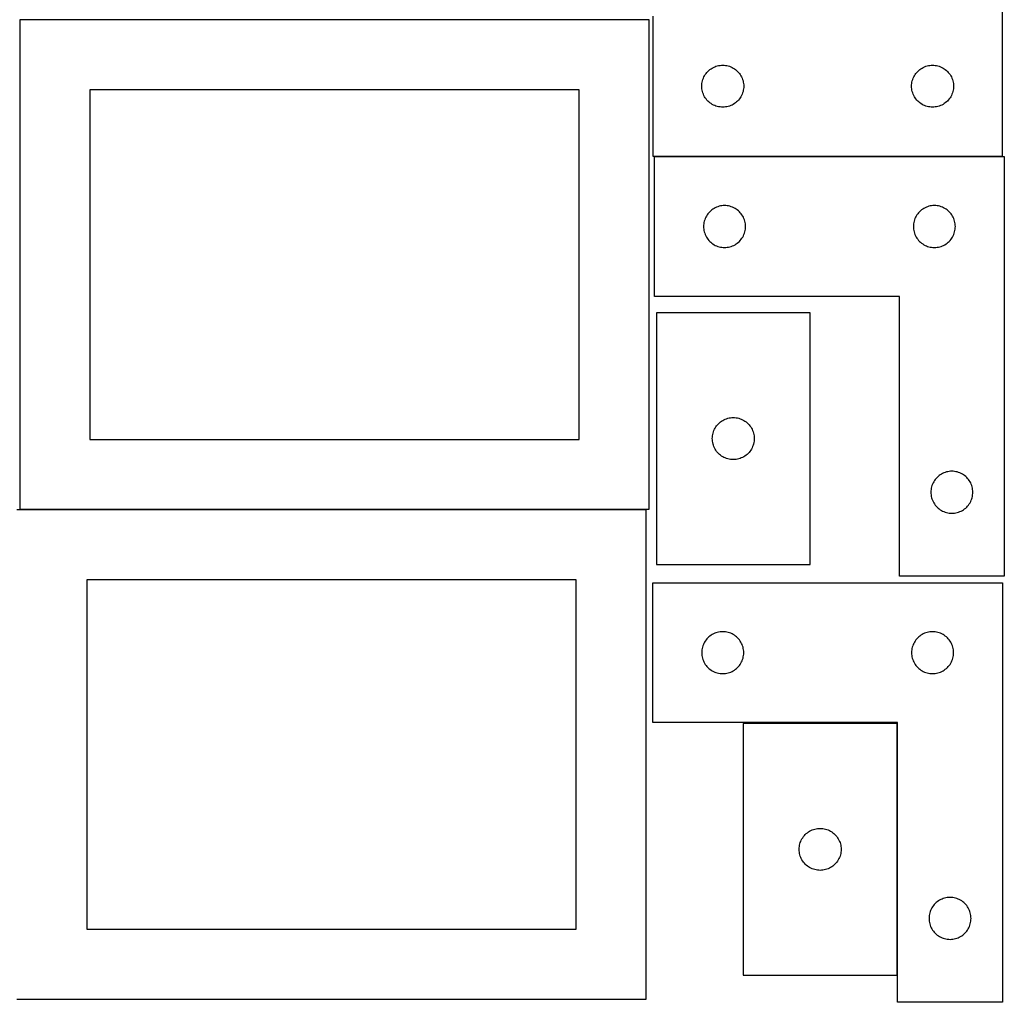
# Model space of a CAD drawing. Header units: millimetres. Extents: x 7 to 1243, y 7 to 2493.
# Tile 3 of 21: x 821 to 1243, y 7 to 428. Entities that reach past the tile are written whole.
import ezdxf

# ---------------------------------------------------------------- set-up
doc = ezdxf.new("R2010")
doc.units = ezdxf.units.MM
doc.layers.add('COMMON', color=5, linetype='CONTINUOUS', true_color=0x0000ff)
doc.layers.add('CUT', color=7, linetype='CONTINUOUS', true_color=0x000000)

msp = doc.modelspace()

# ---------------------------------------------------------------- linework, layer by layer
at = {"layer": 'COMMON'}
msp.add_line((821.083738, 217.941932), (1089.762865, 217.941932), dxfattribs=at)
at = {"layer": 'CUT'}
for p, q in [((1242.604737, 369.56293), (1242.604737, 549.56293)), ((1091.083738, 428.041933), (821.083738, 428.041933)), ((821.083738, 428.041933), (821.083738, 218.041933)), ((1091.083738, 218.041933), (1091.083738, 428.041933)), ((1092.604737, 429.56293), (1092.604737, 369.56293)), ((1115.464557, 405.041783), (1115.838179, 405.497043)), ((1115.838179, 405.497043), (1116.240776, 405.926891)), ((1116.240776, 405.926891), (1116.670625, 406.329489)), ((1116.670625, 406.329489), (1117.125884, 406.70311)), ((1117.125884, 406.70311), (1117.604605, 407.046157)), ((1117.604605, 407.046157), (1118.104737, 407.357159)), ((1118.104737, 407.357159), (1118.624139, 407.634785)), ((1118.624139, 407.634785), (1119.160586, 407.877846)), ((1119.160586, 407.877846), (1119.711782, 408.085302)), ((1119.711782, 408.085302), (1120.275366, 408.256263)), ((1120.275366, 408.256263), (1120.848924, 408.389998)), ((1120.848924, 408.389998), (1121.430001, 408.485934)), ((1121.430001, 408.485934), (1122.016109, 408.543661)), ((1122.016109, 408.543661), (1122.604737, 408.56293)), ((1122.604737, 408.56293), (1123.193365, 408.543661)), ((1123.193365, 408.543661), (1123.779473, 408.485934)), ((1123.779473, 408.485934), (1124.36055, 408.389998)), ((1124.36055, 408.389998), (1124.934108, 408.256263)), ((1124.934108, 408.256263), (1125.497692, 408.085302)), ((1125.497692, 408.085302), (1126.048888, 407.877846)), ((1126.048888, 407.877846), (1126.585335, 407.634785)), ((1126.585335, 407.634785), (1127.104737, 407.357159)), ((1127.104737, 407.357159), (1127.604869, 407.046157)), ((1127.604869, 407.046157), (1128.08359, 406.70311)), ((1128.08359, 406.70311), (1128.538849, 406.329489)), ((1128.538849, 406.329489), (1128.968698, 405.926891)), ((1128.968698, 405.926891), (1129.371295, 405.497043)), ((1129.371295, 405.497043), (1129.744917, 405.041783)), ((1205.464557, 405.041783), (1205.838179, 405.497043)), ((1205.838179, 405.497043), (1206.240776, 405.926891)), ((1206.240776, 405.926891), (1206.670625, 406.329489)), ((1206.670625, 406.329489), (1207.125884, 406.70311)), ((1207.125884, 406.70311), (1207.604605, 407.046157)), ((1207.604605, 407.046157), (1208.104737, 407.357159)), ((1208.104737, 407.357159), (1208.624139, 407.634785)), ((1208.624139, 407.634785), (1209.160586, 407.877846)), ((1209.160586, 407.877846), (1209.711782, 408.085302)), ((1209.711782, 408.085302), (1210.275366, 408.256263)), ((1210.275366, 408.256263), (1210.848924, 408.389998)), ((1210.848924, 408.389998), (1211.430001, 408.485934)), ((1211.430001, 408.485934), (1212.016109, 408.543661)), ((1212.016109, 408.543661), (1212.604737, 408.56293)), ((1212.604737, 408.56293), (1213.193365, 408.543661)), ((1213.193365, 408.543661), (1213.779473, 408.485934)), ((1213.779473, 408.485934), (1214.36055, 408.389998)), ((1214.36055, 408.389998), (1214.934108, 408.256263)), ((1214.934108, 408.256263), (1215.497692, 408.085302)), ((1215.497692, 408.085302), (1216.048888, 407.877846)), ((1216.048888, 407.877846), (1216.585335, 407.634785)), ((1216.585335, 407.634785), (1217.104737, 407.357159)), ((1217.104737, 407.357159), (1217.604869, 407.046157)), ((1217.604869, 407.046157), (1218.08359, 406.70311)), ((1218.08359, 406.70311), (1218.538849, 406.329489)), ((1218.538849, 406.329489), (1218.968698, 405.926891)), ((1218.968698, 405.926891), (1219.371295, 405.497043)), ((1219.371295, 405.497043), (1219.744917, 405.041783)), ((1113.681733, 400.737666), (1113.777669, 401.318743)), ((1113.777669, 401.318743), (1113.911405, 401.892302)), ((1113.911405, 401.892302), (1114.082366, 402.455886)), ((1114.082366, 402.455886), (1114.289821, 403.007081)), ((1114.289821, 403.007081), (1114.532882, 403.543529)), ((1114.532882, 403.543529), (1114.810508, 404.06293)), ((1114.810508, 404.06293), (1115.12151, 404.563063)), ((1115.12151, 404.563063), (1115.464557, 405.041783)), ((1129.744917, 405.041783), (1130.087963, 404.563063)), ((1130.087963, 404.563063), (1130.398966, 404.06293)), ((1130.398966, 404.06293), (1130.676592, 403.543529)), ((1130.676592, 403.543529), (1130.919653, 403.007081)), ((1130.919653, 403.007081), (1131.127108, 402.455886)), ((1131.127108, 402.455886), (1131.298069, 401.892302)), ((1131.298069, 401.892302), (1131.431804, 401.318743)), ((1131.431804, 401.318743), (1131.527741, 400.737666)), ((1203.681733, 400.737666), (1203.777669, 401.318743)), ((1203.777669, 401.318743), (1203.911405, 401.892302)), ((1203.911405, 401.892302), (1204.082366, 402.455886)), ((1204.082366, 402.455886), (1204.289821, 403.007081)), ((1204.289821, 403.007081), (1204.532882, 403.543529)), ((1204.532882, 403.543529), (1204.810508, 404.06293)), ((1204.810508, 404.06293), (1205.12151, 404.563063)), ((1205.12151, 404.563063), (1205.464557, 405.041783)), ((1219.744917, 405.041783), (1220.087963, 404.563063)), ((1220.087963, 404.563063), (1220.398966, 404.06293)), ((1220.398966, 404.06293), (1220.676592, 403.543529)), ((1220.676592, 403.543529), (1220.919653, 403.007081)), ((1220.919653, 403.007081), (1221.127108, 402.455886)), ((1221.127108, 402.455886), (1221.298069, 401.892302)), ((1221.298069, 401.892302), (1221.431804, 401.318743)), ((1221.431804, 401.318743), (1221.527741, 400.737666)), ((1061.083738, 398.041933), (851.083738, 398.041933)), ((851.083738, 398.041933), (851.083738, 248.041933)), ((1061.083738, 248.041933), (1061.083738, 398.041933)), ((1113.604737, 399.56293), (1113.624007, 400.151559)), ((1113.624007, 398.974302), (1113.604737, 399.56293)), ((1113.624007, 400.151559), (1113.681733, 400.737666)), ((1113.681733, 398.388195), (1113.624007, 398.974302)), ((1113.777669, 397.807118), (1113.681733, 398.388195)), ((1113.911405, 397.233559), (1113.777669, 397.807118)), ((1114.082366, 396.669975), (1113.911405, 397.233559)), ((1131.298069, 397.233559), (1131.127108, 396.669975)), ((1131.431804, 397.807118), (1131.298069, 397.233559)), ((1131.527741, 398.388195), (1131.431804, 397.807118)), ((1131.527741, 400.737666), (1131.585467, 400.151559)), ((1131.585467, 398.974302), (1131.527741, 398.388195)), ((1131.585467, 400.151559), (1131.604737, 399.56293)), ((1131.604737, 399.56293), (1131.585467, 398.974302)), ((1203.604737, 399.56293), (1203.624007, 400.151559)), ((1203.624007, 398.974302), (1203.604737, 399.56293)), ((1203.624007, 400.151559), (1203.681733, 400.737666)), ((1203.681733, 398.388195), (1203.624007, 398.974302)), ((1203.777669, 397.807118), (1203.681733, 398.388195)), ((1203.911405, 397.233559), (1203.777669, 397.807118)), ((1204.082366, 396.669975), (1203.911405, 397.233559)), ((1221.298069, 397.233559), (1221.127108, 396.669975)), ((1221.431804, 397.807118), (1221.298069, 397.233559)), ((1221.527741, 398.388195), (1221.431804, 397.807118)), ((1221.527741, 400.737666), (1221.585467, 400.151559)), ((1221.585467, 398.974302), (1221.527741, 398.388195)), ((1221.585467, 400.151559), (1221.604737, 399.56293)), ((1221.604737, 399.56293), (1221.585467, 398.974302)), ((1114.289821, 396.11878), (1114.082366, 396.669975)), ((1114.532882, 395.582332), (1114.289821, 396.11878)), ((1114.810508, 395.06293), (1114.532882, 395.582332)), ((1115.12151, 394.562798), (1114.810508, 395.06293)), ((1115.464557, 394.084078), (1115.12151, 394.562798)), ((1115.838179, 393.628818), (1115.464557, 394.084078)), ((1116.240776, 393.198969), (1115.838179, 393.628818)), ((1116.670625, 392.796372), (1116.240776, 393.198969)), ((1117.125884, 392.42275), (1116.670625, 392.796372)), ((1128.538849, 392.796372), (1128.08359, 392.42275)), ((1128.968698, 393.198969), (1128.538849, 392.796372)), ((1129.371295, 393.628818), (1128.968698, 393.198969)), ((1129.744917, 394.084078), (1129.371295, 393.628818)), ((1130.087963, 394.562798), (1129.744917, 394.084078)), ((1130.398966, 395.06293), (1130.087963, 394.562798)), ((1130.676592, 395.582332), (1130.398966, 395.06293)), ((1130.919653, 396.11878), (1130.676592, 395.582332)), ((1131.127108, 396.669975), (1130.919653, 396.11878)), ((1204.289821, 396.11878), (1204.082366, 396.669975)), ((1204.532882, 395.582332), (1204.289821, 396.11878)), ((1204.810508, 395.06293), (1204.532882, 395.582332)), ((1205.12151, 394.562798), (1204.810508, 395.06293)), ((1205.464557, 394.084078), (1205.12151, 394.562798)), ((1205.838179, 393.628818), (1205.464557, 394.084078)), ((1206.240776, 393.198969), (1205.838179, 393.628818)), ((1206.670625, 392.796372), (1206.240776, 393.198969)), ((1207.125884, 392.42275), (1206.670625, 392.796372)), ((1218.538849, 392.796372), (1218.08359, 392.42275)), ((1218.968698, 393.198969), (1218.538849, 392.796372)), ((1219.371295, 393.628818), (1218.968698, 393.198969)), ((1219.744917, 394.084078), (1219.371295, 393.628818)), ((1220.087963, 394.562798), (1219.744917, 394.084078)), ((1220.398966, 395.06293), (1220.087963, 394.562798)), ((1220.676592, 395.582332), (1220.398966, 395.06293)), ((1220.919653, 396.11878), (1220.676592, 395.582332)), ((1221.127108, 396.669975), (1220.919653, 396.11878)), ((1117.604605, 392.079704), (1117.125884, 392.42275)), ((1118.104737, 391.768702), (1117.604605, 392.079704)), ((1118.624139, 391.491076), (1118.104737, 391.768702)), ((1119.160586, 391.248015), (1118.624139, 391.491076)), ((1119.711782, 391.040559), (1119.160586, 391.248015)), ((1120.275366, 390.869598), (1119.711782, 391.040559)), ((1120.848924, 390.735863), (1120.275366, 390.869598)), ((1121.430001, 390.639927), (1120.848924, 390.735863)), ((1122.016109, 390.5822), (1121.430001, 390.639927)), ((1122.604737, 390.56293), (1122.016109, 390.5822)), ((1123.193365, 390.5822), (1122.604737, 390.56293)), ((1123.779473, 390.639927), (1123.193365, 390.5822)), ((1124.36055, 390.735863), (1123.779473, 390.639927)), ((1124.934108, 390.869598), (1124.36055, 390.735863)), ((1125.497692, 391.040559), (1124.934108, 390.869598)), ((1126.048888, 391.248015), (1125.497692, 391.040559)), ((1126.585335, 391.491076), (1126.048888, 391.248015)), ((1127.104737, 391.768702), (1126.585335, 391.491076)), ((1127.604869, 392.079704), (1127.104737, 391.768702)), ((1128.08359, 392.42275), (1127.604869, 392.079704)), ((1207.604605, 392.079704), (1207.125884, 392.42275)), ((1208.104737, 391.768702), (1207.604605, 392.079704)), ((1208.624139, 391.491076), (1208.104737, 391.768702)), ((1209.160586, 391.248015), (1208.624139, 391.491076)), ((1209.711782, 391.040559), (1209.160586, 391.248015)), ((1210.275366, 390.869598), (1209.711782, 391.040559)), ((1210.848924, 390.735863), (1210.275366, 390.869598)), ((1211.430001, 390.639927), (1210.848924, 390.735863)), ((1212.016109, 390.5822), (1211.430001, 390.639927)), ((1212.604737, 390.56293), (1212.016109, 390.5822)), ((1213.193365, 390.5822), (1212.604737, 390.56293)), ((1213.779473, 390.639927), (1213.193365, 390.5822)), ((1214.36055, 390.735863), (1213.779473, 390.639927)), ((1214.934108, 390.869598), (1214.36055, 390.735863)), ((1215.497692, 391.040559), (1214.934108, 390.869598)), ((1216.048888, 391.248015), (1215.497692, 391.040559)), ((1216.585335, 391.491076), (1216.048888, 391.248015)), ((1217.104737, 391.768702), (1216.585335, 391.491076)), ((1217.604869, 392.079704), (1217.104737, 391.768702)), ((1218.08359, 392.42275), (1217.604869, 392.079704)), ((1092.604737, 369.56293), (1242.604737, 369.56293)), ((1093.38246, 309.349984), (1093.38246, 369.349984)), ((1093.38246, 369.349984), (1243.38246, 369.349984)), ((1243.38246, 369.349984), (1243.38246, 189.349984)), ((1117.903608, 346.490164), (1117.448348, 346.116542)), ((1118.382328, 346.83321), (1117.903608, 346.490164)), ((1118.88246, 347.144212), (1118.382328, 346.83321)), ((1119.401862, 347.421838), (1118.88246, 347.144212)), ((1119.93831, 347.664899), (1119.401862, 347.421838)), ((1120.489505, 347.872355), (1119.93831, 347.664899)), ((1121.053089, 348.043316), (1120.489505, 347.872355)), ((1121.626648, 348.177051), (1121.053089, 348.043316)), ((1122.207725, 348.272987), (1121.626648, 348.177051)), ((1122.793832, 348.330714), (1122.207725, 348.272987)), ((1123.38246, 348.349984), (1122.793832, 348.330714)), ((1123.971089, 348.330714), (1123.38246, 348.349984)), ((1124.557196, 348.272987), (1123.971089, 348.330714)), ((1125.138273, 348.177051), (1124.557196, 348.272987)), ((1125.711832, 348.043316), (1125.138273, 348.177051)), ((1126.275416, 347.872355), (1125.711832, 348.043316)), ((1126.826611, 347.664899), (1126.275416, 347.872355)), ((1127.363059, 347.421838), (1126.826611, 347.664899)), ((1127.88246, 347.144212), (1127.363059, 347.421838)), ((1128.382593, 346.83321), (1127.88246, 347.144212)), ((1128.861313, 346.490164), (1128.382593, 346.83321)), ((1129.316573, 346.116542), (1128.861313, 346.490164)), ((1207.903608, 346.490164), (1207.448348, 346.116542)), ((1208.382328, 346.83321), (1207.903608, 346.490164)), ((1208.88246, 347.144212), (1208.382328, 346.83321)), ((1209.401862, 347.421838), (1208.88246, 347.144212)), ((1209.93831, 347.664899), (1209.401862, 347.421838)), ((1210.489505, 347.872355), (1209.93831, 347.664899)), ((1211.053089, 348.043316), (1210.489505, 347.872355)), ((1211.626648, 348.177051), (1211.053089, 348.043316)), ((1212.207725, 348.272987), (1211.626648, 348.177051)), ((1212.793832, 348.330714), (1212.207725, 348.272987)), ((1213.38246, 348.349984), (1212.793832, 348.330714)), ((1213.971089, 348.330714), (1213.38246, 348.349984)), ((1214.557196, 348.272987), (1213.971089, 348.330714)), ((1215.138273, 348.177051), (1214.557196, 348.272987)), ((1215.711832, 348.043316), (1215.138273, 348.177051)), ((1216.275416, 347.872355), (1215.711832, 348.043316)), ((1216.826611, 347.664899), (1216.275416, 347.872355)), ((1217.363059, 347.421838), (1216.826611, 347.664899)), ((1217.88246, 347.144212), (1217.363059, 347.421838)), ((1218.382593, 346.83321), (1217.88246, 347.144212)), ((1218.861313, 346.490164), (1218.382593, 346.83321)), ((1219.316573, 346.116542), (1218.861313, 346.490164)), ((1114.860089, 342.242939), (1114.689128, 341.679355)), ((1115.067545, 342.794134), (1114.860089, 342.242939)), ((1115.310606, 343.330582), (1115.067545, 342.794134)), ((1115.588232, 343.849984), (1115.310606, 343.330582)), ((1115.899234, 344.350116), (1115.588232, 343.849984)), ((1116.24228, 344.828836), (1115.899234, 344.350116)), ((1116.615902, 345.284096), (1116.24228, 344.828836)), ((1117.018499, 345.713945), (1116.615902, 345.284096)), ((1117.448348, 346.116542), (1117.018499, 345.713945)), ((1129.746421, 345.713945), (1129.316573, 346.116542)), ((1130.149019, 345.284096), (1129.746421, 345.713945)), ((1130.52264, 344.828836), (1130.149019, 345.284096)), ((1130.865687, 344.350116), (1130.52264, 344.828836)), ((1131.176689, 343.849984), (1130.865687, 344.350116)), ((1131.454315, 343.330582), (1131.176689, 343.849984)), ((1131.697376, 342.794134), (1131.454315, 343.330582)), ((1131.904832, 342.242939), (1131.697376, 342.794134)), ((1132.075793, 341.679355), (1131.904832, 342.242939)), ((1204.860089, 342.242939), (1204.689128, 341.679355)), ((1205.067545, 342.794134), (1204.860089, 342.242939)), ((1205.310606, 343.330582), (1205.067545, 342.794134)), ((1205.588232, 343.849984), (1205.310606, 343.330582)), ((1205.899234, 344.350116), (1205.588232, 343.849984)), ((1206.24228, 344.828836), (1205.899234, 344.350116)), ((1206.615902, 345.284096), (1206.24228, 344.828836)), ((1207.018499, 345.713945), (1206.615902, 345.284096)), ((1207.448348, 346.116542), (1207.018499, 345.713945)), ((1219.746421, 345.713945), (1219.316573, 346.116542)), ((1220.149019, 345.284096), (1219.746421, 345.713945)), ((1220.52264, 344.828836), (1220.149019, 345.284096)), ((1220.865687, 344.350116), (1220.52264, 344.828836)), ((1221.176689, 343.849984), (1220.865687, 344.350116)), ((1221.454315, 343.330582), (1221.176689, 343.849984)), ((1221.697376, 342.794134), (1221.454315, 343.330582)), ((1221.904832, 342.242939), (1221.697376, 342.794134)), ((1222.075793, 341.679355), (1221.904832, 342.242939)), ((1114.40173, 339.938612), (1114.38246, 339.349984)), ((1114.38246, 339.349984), (1114.40173, 338.761355)), ((1114.459457, 340.524719), (1114.40173, 339.938612)), ((1114.40173, 338.761355), (1114.459457, 338.175248)), ((1114.555393, 341.105796), (1114.459457, 340.524719)), ((1114.459457, 338.175248), (1114.555393, 337.594171)), ((1114.689128, 341.679355), (1114.555393, 341.105796)), ((1132.209528, 341.105796), (1132.075793, 341.679355)), ((1132.305464, 340.524719), (1132.209528, 341.105796)), ((1132.209528, 337.594171), (1132.305464, 338.175248)), ((1132.363191, 339.938612), (1132.305464, 340.524719)), ((1132.305464, 338.175248), (1132.363191, 338.761355)), ((1132.38246, 339.349984), (1132.363191, 339.938612)), ((1132.363191, 338.761355), (1132.38246, 339.349984)), ((1204.40173, 339.938612), (1204.38246, 339.349984)), ((1204.38246, 339.349984), (1204.40173, 338.761355)), ((1204.459457, 340.524719), (1204.40173, 339.938612)), ((1204.40173, 338.761355), (1204.459457, 338.175248)), ((1204.555393, 341.105796), (1204.459457, 340.524719)), ((1204.459457, 338.175248), (1204.555393, 337.594171)), ((1204.689128, 341.679355), (1204.555393, 341.105796)), ((1222.209528, 341.105796), (1222.075793, 341.679355)), ((1222.305464, 340.524719), (1222.209528, 341.105796)), ((1222.209528, 337.594171), (1222.305464, 338.175248)), ((1222.363191, 339.938612), (1222.305464, 340.524719)), ((1222.305464, 338.175248), (1222.363191, 338.761355)), ((1222.38246, 339.349984), (1222.363191, 339.938612)), ((1222.363191, 338.761355), (1222.38246, 339.349984)), ((1114.555393, 337.594171), (1114.689128, 337.020612)), ((1114.689128, 337.020612), (1114.860089, 336.457028)), ((1114.860089, 336.457028), (1115.067545, 335.905833)), ((1115.067545, 335.905833), (1115.310606, 335.369385)), ((1115.310606, 335.369385), (1115.588232, 334.849984)), ((1115.588232, 334.849984), (1115.899234, 334.349852)), ((1115.899234, 334.349852), (1116.24228, 333.871131)), ((1116.24228, 333.871131), (1116.615902, 333.415871)), ((1130.149019, 333.415871), (1130.52264, 333.871131)), ((1130.52264, 333.871131), (1130.865687, 334.349852)), ((1130.865687, 334.349852), (1131.176689, 334.849984)), ((1131.176689, 334.849984), (1131.454315, 335.369385)), ((1131.454315, 335.369385), (1131.697376, 335.905833)), ((1131.697376, 335.905833), (1131.904832, 336.457028)), ((1131.904832, 336.457028), (1132.075793, 337.020612)), ((1132.075793, 337.020612), (1132.209528, 337.594171)), ((1204.555393, 337.594171), (1204.689128, 337.020612)), ((1204.689128, 337.020612), (1204.860089, 336.457028)), ((1204.860089, 336.457028), (1205.067545, 335.905833)), ((1205.067545, 335.905833), (1205.310606, 335.369385)), ((1205.310606, 335.369385), (1205.588232, 334.849984)), ((1205.588232, 334.849984), (1205.899234, 334.349852)), ((1205.899234, 334.349852), (1206.24228, 333.871131)), ((1206.24228, 333.871131), (1206.615902, 333.415871)), ((1220.149019, 333.415871), (1220.52264, 333.871131)), ((1220.52264, 333.871131), (1220.865687, 334.349852)), ((1220.865687, 334.349852), (1221.176689, 334.849984)), ((1221.176689, 334.849984), (1221.454315, 335.369385)), ((1221.454315, 335.369385), (1221.697376, 335.905833)), ((1221.697376, 335.905833), (1221.904832, 336.457028)), ((1221.904832, 336.457028), (1222.075793, 337.020612)), ((1222.075793, 337.020612), (1222.209528, 337.594171)), ((1116.615902, 333.415871), (1117.018499, 332.986023)), ((1117.018499, 332.986023), (1117.448348, 332.583425)), ((1117.448348, 332.583425), (1117.903608, 332.209804)), ((1117.903608, 332.209804), (1118.382328, 331.866757)), ((1118.382328, 331.866757), (1118.88246, 331.555755)), ((1118.88246, 331.555755), (1119.401862, 331.278129)), ((1119.401862, 331.278129), (1119.93831, 331.035068)), ((1119.93831, 331.035068), (1120.489505, 330.827612)), ((1120.489505, 330.827612), (1121.053089, 330.656651)), ((1121.053089, 330.656651), (1121.626648, 330.522916)), ((1121.626648, 330.522916), (1122.207725, 330.42698)), ((1122.207725, 330.42698), (1122.793832, 330.369253)), ((1122.793832, 330.369253), (1123.38246, 330.349984)), ((1123.38246, 330.349984), (1123.971089, 330.369253)), ((1123.971089, 330.369253), (1124.557196, 330.42698)), ((1124.557196, 330.42698), (1125.138273, 330.522916)), ((1125.138273, 330.522916), (1125.711832, 330.656651)), ((1125.711832, 330.656651), (1126.275416, 330.827612)), ((1126.275416, 330.827612), (1126.826611, 331.035068)), ((1126.826611, 331.035068), (1127.363059, 331.278129)), ((1127.363059, 331.278129), (1127.88246, 331.555755)), ((1127.88246, 331.555755), (1128.382593, 331.866757)), ((1128.382593, 331.866757), (1128.861313, 332.209804)), ((1128.861313, 332.209804), (1129.316573, 332.583425)), ((1129.316573, 332.583425), (1129.746421, 332.986023)), ((1129.746421, 332.986023), (1130.149019, 333.415871)), ((1206.615902, 333.415871), (1207.018499, 332.986023)), ((1207.018499, 332.986023), (1207.448348, 332.583425)), ((1207.448348, 332.583425), (1207.903608, 332.209804)), ((1207.903608, 332.209804), (1208.382328, 331.866757)), ((1208.382328, 331.866757), (1208.88246, 331.555755)), ((1208.88246, 331.555755), (1209.401862, 331.278129)), ((1209.401862, 331.278129), (1209.93831, 331.035068)), ((1209.93831, 331.035068), (1210.489505, 330.827612)), ((1210.489505, 330.827612), (1211.053089, 330.656651)), ((1211.053089, 330.656651), (1211.626648, 330.522916)), ((1211.626648, 330.522916), (1212.207725, 330.42698)), ((1212.207725, 330.42698), (1212.793832, 330.369253)), ((1212.793832, 330.369253), (1213.38246, 330.349984)), ((1213.38246, 330.349984), (1213.971089, 330.369253)), ((1213.971089, 330.369253), (1214.557196, 330.42698)), ((1214.557196, 330.42698), (1215.138273, 330.522916)), ((1215.138273, 330.522916), (1215.711832, 330.656651)), ((1215.711832, 330.656651), (1216.275416, 330.827612)), ((1216.275416, 330.827612), (1216.826611, 331.035068)), ((1216.826611, 331.035068), (1217.363059, 331.278129)), ((1217.363059, 331.278129), (1217.88246, 331.555755)), ((1217.88246, 331.555755), (1218.382593, 331.866757)), ((1218.382593, 331.866757), (1218.861313, 332.209804)), ((1218.861313, 332.209804), (1219.316573, 332.583425)), ((1219.316573, 332.583425), (1219.746421, 332.986023)), ((1219.746421, 332.986023), (1220.149019, 333.415871)), ((1198.38246, 309.349984), (1093.38246, 309.349984)), ((1198.38246, 189.349984), (1198.38246, 309.349984)), ((1160.123318, 302.379276), (1094.123318, 302.379276)), ((1094.123318, 302.379276), (1094.123318, 194.379276)), ((1160.123318, 194.379276), (1160.123318, 302.379276)), ((1119.640092, 253.379408), (1119.983138, 253.858129)), ((1119.983138, 253.858129), (1120.35676, 254.313388)), ((1120.35676, 254.313388), (1120.759357, 254.743237)), ((1120.759357, 254.743237), (1121.189206, 255.145834)), ((1121.189206, 255.145834), (1121.644465, 255.519456)), ((1121.644465, 255.519456), (1122.123186, 255.862502)), ((1122.123186, 255.862502), (1122.623318, 256.173504)), ((1122.623318, 256.173504), (1123.14272, 256.45113)), ((1123.14272, 256.45113), (1123.679167, 256.694191)), ((1123.679167, 256.694191), (1124.230363, 256.901647)), ((1124.230363, 256.901647), (1124.793947, 257.072608)), ((1124.793947, 257.072608), (1125.367505, 257.206343)), ((1125.367505, 257.206343), (1125.948583, 257.302279)), ((1125.948583, 257.302279), (1126.53469, 257.360006)), ((1126.53469, 257.360006), (1127.123318, 257.379276)), ((1127.123318, 257.379276), (1127.711947, 257.360006)), ((1127.711947, 257.360006), (1128.298054, 257.302279)), ((1128.298054, 257.302279), (1128.879131, 257.206343)), ((1128.879131, 257.206343), (1129.45269, 257.072608)), ((1129.45269, 257.072608), (1130.016274, 256.901647)), ((1130.016274, 256.901647), (1130.567469, 256.694191)), ((1130.567469, 256.694191), (1131.103917, 256.45113)), ((1131.103917, 256.45113), (1131.623318, 256.173504)), ((1131.623318, 256.173504), (1132.12345, 255.862502)), ((1132.12345, 255.862502), (1132.602171, 255.519456)), ((1132.602171, 255.519456), (1133.057431, 255.145834)), ((1133.057431, 255.145834), (1133.487279, 254.743237)), ((1133.487279, 254.743237), (1133.889877, 254.313388)), ((1133.889877, 254.313388), (1134.263498, 253.858129)), ((1134.263498, 253.858129), (1134.606545, 253.379408)), ((1118.142588, 248.967904), (1118.200315, 249.554011)), ((1118.200315, 249.554011), (1118.296251, 250.135089)), ((1118.296251, 250.135089), (1118.429986, 250.708647)), ((1118.429986, 250.708647), (1118.600947, 251.272231)), ((1118.600947, 251.272231), (1118.808403, 251.823427)), ((1118.808403, 251.823427), (1119.051464, 252.359874)), ((1119.051464, 252.359874), (1119.32909, 252.879276)), ((1119.32909, 252.879276), (1119.640092, 253.379408)), ((1134.606545, 253.379408), (1134.917547, 252.879276)), ((1134.917547, 252.879276), (1135.195173, 252.359874)), ((1135.195173, 252.359874), (1135.438234, 251.823427)), ((1135.438234, 251.823427), (1135.64569, 251.272231)), ((1135.64569, 251.272231), (1135.816651, 250.708647)), ((1135.816651, 250.708647), (1135.950386, 250.135089)), ((1135.950386, 250.135089), (1136.046322, 249.554011)), ((1136.046322, 249.554011), (1136.104049, 248.967904)), ((851.083738, 248.041933), (1061.083738, 248.041933)), ((1118.123318, 248.379276), (1118.142588, 248.967904)), ((1118.142588, 247.790647), (1118.123318, 248.379276)), ((1118.200315, 247.20454), (1118.142588, 247.790647)), ((1118.296251, 246.623463), (1118.200315, 247.20454)), ((1118.429986, 246.049904), (1118.296251, 246.623463)), ((1118.600947, 245.48632), (1118.429986, 246.049904)), ((1118.808403, 244.935125), (1118.600947, 245.48632)), ((1135.64569, 245.48632), (1135.438234, 244.935125)), ((1135.816651, 246.049904), (1135.64569, 245.48632)), ((1135.950386, 246.623463), (1135.816651, 246.049904)), ((1136.046322, 247.20454), (1135.950386, 246.623463)), ((1136.104049, 247.790647), (1136.046322, 247.20454)), ((1136.104049, 248.967904), (1136.123318, 248.379276)), ((1136.123318, 248.379276), (1136.104049, 247.790647)), ((1119.051464, 244.398677), (1118.808403, 244.935125)), ((1119.32909, 243.879276), (1119.051464, 244.398677)), ((1119.640092, 243.379144), (1119.32909, 243.879276)), ((1119.983138, 242.900423), (1119.640092, 243.379144)), ((1120.35676, 242.445163), (1119.983138, 242.900423)), ((1120.759357, 242.015315), (1120.35676, 242.445163)), ((1121.189206, 241.612717), (1120.759357, 242.015315)), ((1121.644465, 241.239096), (1121.189206, 241.612717)), ((1122.123186, 240.896049), (1121.644465, 241.239096)), ((1122.623318, 240.585047), (1122.123186, 240.896049)), ((1132.12345, 240.896049), (1131.623318, 240.585047)), ((1132.602171, 241.239096), (1132.12345, 240.896049)), ((1133.057431, 241.612717), (1132.602171, 241.239096)), ((1133.487279, 242.015315), (1133.057431, 241.612717)), ((1133.889877, 242.445163), (1133.487279, 242.015315)), ((1134.263498, 242.900423), (1133.889877, 242.445163)), ((1134.606545, 243.379144), (1134.263498, 242.900423)), ((1134.917547, 243.879276), (1134.606545, 243.379144)), ((1135.195173, 244.398677), (1134.917547, 243.879276)), ((1135.438234, 244.935125), (1135.195173, 244.398677)), ((1123.14272, 240.307421), (1122.623318, 240.585047)), ((1123.679167, 240.06436), (1123.14272, 240.307421)), ((1124.230363, 239.856904), (1123.679167, 240.06436)), ((1124.793947, 239.685943), (1124.230363, 239.856904)), ((1125.367505, 239.552208), (1124.793947, 239.685943)), ((1125.948583, 239.456272), (1125.367505, 239.552208)), ((1126.53469, 239.398545), (1125.948583, 239.456272)), ((1127.123318, 239.379276), (1126.53469, 239.398545)), ((1127.711947, 239.398545), (1127.123318, 239.379276)), ((1128.298054, 239.456272), (1127.711947, 239.398545)), ((1128.879131, 239.552208), (1128.298054, 239.456272)), ((1129.45269, 239.685943), (1128.879131, 239.552208)), ((1130.016274, 239.856904), (1129.45269, 239.685943)), ((1130.567469, 240.06436), (1130.016274, 239.856904)), ((1131.103917, 240.307421), (1130.567469, 240.06436)), ((1131.623318, 240.585047), (1131.103917, 240.307421)), ((1215.403608, 232.490164), (1214.948348, 232.116542)), ((1215.882328, 232.83321), (1215.403608, 232.490164)), ((1216.38246, 233.144212), (1215.882328, 232.83321)), ((1216.901862, 233.421838), (1216.38246, 233.144212)), ((1217.43831, 233.664899), (1216.901862, 233.421838)), ((1217.989505, 233.872355), (1217.43831, 233.664899)), ((1218.553089, 234.043316), (1217.989505, 233.872355)), ((1219.126648, 234.177051), (1218.553089, 234.043316)), ((1219.707725, 234.272987), (1219.126648, 234.177051)), ((1220.293832, 234.330714), (1219.707725, 234.272987)), ((1220.88246, 234.349984), (1220.293832, 234.330714)), ((1221.471089, 234.330714), (1220.88246, 234.349984)), ((1222.057196, 234.272987), (1221.471089, 234.330714)), ((1222.638273, 234.177051), (1222.057196, 234.272987)), ((1223.211832, 234.043316), (1222.638273, 234.177051)), ((1223.775416, 233.872355), (1223.211832, 234.043316)), ((1224.326611, 233.664899), (1223.775416, 233.872355)), ((1224.863059, 233.421838), (1224.326611, 233.664899)), ((1225.38246, 233.144212), (1224.863059, 233.421838)), ((1225.882593, 232.83321), (1225.38246, 233.144212)), ((1226.361313, 232.490164), (1225.882593, 232.83321)), ((1226.816573, 232.116542), (1226.361313, 232.490164)), ((1212.360089, 228.242939), (1212.189128, 227.679355)), ((1212.567545, 228.794134), (1212.360089, 228.242939)), ((1212.810606, 229.330582), (1212.567545, 228.794134)), ((1213.088232, 229.849984), (1212.810606, 229.330582)), ((1213.399234, 230.350116), (1213.088232, 229.849984)), ((1213.74228, 230.828836), (1213.399234, 230.350116)), ((1214.115902, 231.284096), (1213.74228, 230.828836)), ((1214.518499, 231.713945), (1214.115902, 231.284096)), ((1214.948348, 232.116542), (1214.518499, 231.713945)), ((1227.246421, 231.713945), (1226.816573, 232.116542)), ((1227.649019, 231.284096), (1227.246421, 231.713945)), ((1228.02264, 230.828836), (1227.649019, 231.284096)), ((1228.365687, 230.350116), (1228.02264, 230.828836)), ((1228.676689, 229.849984), (1228.365687, 230.350116)), ((1228.954315, 229.330582), (1228.676689, 229.849984)), ((1229.197376, 228.794134), (1228.954315, 229.330582)), ((1229.404832, 228.242939), (1229.197376, 228.794134)), ((1229.575793, 227.679355), (1229.404832, 228.242939)), ((1211.90173, 225.938612), (1211.88246, 225.349984)), ((1211.88246, 225.349984), (1211.90173, 224.761355)), ((1211.959457, 226.524719), (1211.90173, 225.938612)), ((1211.90173, 224.761355), (1211.959457, 224.175248)), ((1212.055393, 227.105796), (1211.959457, 226.524719)), ((1211.959457, 224.175248), (1212.055393, 223.594171)), ((1212.189128, 227.679355), (1212.055393, 227.105796)), ((1229.709528, 227.105796), (1229.575793, 227.679355)), ((1229.805464, 226.524719), (1229.709528, 227.105796)), ((1229.709528, 223.594171), (1229.805464, 224.175248)), ((1229.863191, 225.938612), (1229.805464, 226.524719)), ((1229.805464, 224.175248), (1229.863191, 224.761355)), ((1229.88246, 225.349984), (1229.863191, 225.938612)), ((1229.863191, 224.761355), (1229.88246, 225.349984)), ((1212.055393, 223.594171), (1212.189128, 223.020612)), ((1212.189128, 223.020612), (1212.360089, 222.457028)), ((1212.360089, 222.457028), (1212.567545, 221.905833)), ((1212.567545, 221.905833), (1212.810606, 221.369385)), ((1212.810606, 221.369385), (1213.088232, 220.849984)), ((1213.088232, 220.849984), (1213.399234, 220.349852)), ((1213.399234, 220.349852), (1213.74228, 219.871131)), ((1213.74228, 219.871131), (1214.115902, 219.415871)), ((1227.649019, 219.415871), (1228.02264, 219.871131)), ((1228.02264, 219.871131), (1228.365687, 220.349852)), ((1228.365687, 220.349852), (1228.676689, 220.849984)), ((1228.676689, 220.849984), (1228.954315, 221.369385)), ((1228.954315, 221.369385), (1229.197376, 221.905833)), ((1229.197376, 221.905833), (1229.404832, 222.457028)), ((1229.404832, 222.457028), (1229.575793, 223.020612)), ((1229.575793, 223.020612), (1229.709528, 223.594171)), ((1089.762865, 217.841932), (819.762865, 217.841932)), ((821.083738, 218.041933), (1091.083738, 218.041933)), ((1089.762865, 7.841932), (1089.762865, 217.841932)), ((1214.115902, 219.415871), (1214.518499, 218.986023)), ((1214.518499, 218.986023), (1214.948348, 218.583425)), ((1214.948348, 218.583425), (1215.403608, 218.209804)), ((1215.403608, 218.209804), (1215.882328, 217.866757)), ((1215.882328, 217.866757), (1216.38246, 217.555755)), ((1216.38246, 217.555755), (1216.901862, 217.278129)), ((1216.901862, 217.278129), (1217.43831, 217.035068)), ((1217.43831, 217.035068), (1217.989505, 216.827612)), ((1217.989505, 216.827612), (1218.553089, 216.656651)), ((1218.553089, 216.656651), (1219.126648, 216.522916)), ((1219.126648, 216.522916), (1219.707725, 216.42698)), ((1219.707725, 216.42698), (1220.293832, 216.369253)), ((1220.293832, 216.369253), (1220.88246, 216.349984)), ((1220.88246, 216.349984), (1221.471089, 216.369253)), ((1221.471089, 216.369253), (1222.057196, 216.42698)), ((1222.057196, 216.42698), (1222.638273, 216.522916)), ((1222.638273, 216.522916), (1223.211832, 216.656651)), ((1223.211832, 216.656651), (1223.775416, 216.827612)), ((1223.775416, 216.827612), (1224.326611, 217.035068)), ((1224.326611, 217.035068), (1224.863059, 217.278129)), ((1224.863059, 217.278129), (1225.38246, 217.555755)), ((1225.38246, 217.555755), (1225.882593, 217.866757)), ((1225.882593, 217.866757), (1226.361313, 218.209804)), ((1226.361313, 218.209804), (1226.816573, 218.583425)), ((1226.816573, 218.583425), (1227.246421, 218.986023)), ((1227.246421, 218.986023), (1227.649019, 219.415871)), ((1094.123318, 194.379276), (1160.123318, 194.379276)), ((1059.762865, 187.841932), (849.762865, 187.841932)), ((849.762865, 187.841932), (849.762865, 37.841932)), ((1059.762865, 37.841932), (1059.762865, 187.841932)), ((1092.604731, 126.520974), (1092.604731, 186.520974)), ((1092.604731, 186.520974), (1242.604731, 186.520974)), ((1243.38246, 189.349984), (1198.38246, 189.349984)), ((1242.604731, 186.520974), (1242.604731, 6.520974)), ((1119.16058, 164.835889), (1118.624133, 164.592828)), ((1119.711776, 165.043345), (1119.16058, 164.835889)), ((1120.27536, 165.214306), (1119.711776, 165.043345)), ((1120.848918, 165.348041), (1120.27536, 165.214306)), ((1121.429996, 165.443977), (1120.848918, 165.348041)), ((1122.016103, 165.501704), (1121.429996, 165.443977)), ((1122.604731, 165.520974), (1122.016103, 165.501704)), ((1123.19336, 165.501704), (1122.604731, 165.520974)), ((1123.779467, 165.443977), (1123.19336, 165.501704)), ((1124.360544, 165.348041), (1123.779467, 165.443977)), ((1124.934103, 165.214306), (1124.360544, 165.348041)), ((1125.497687, 165.043345), (1124.934103, 165.214306)), ((1126.048882, 164.835889), (1125.497687, 165.043345)), ((1126.58533, 164.592828), (1126.048882, 164.835889)), ((1209.16058, 164.835889), (1208.624133, 164.592828)), ((1209.711776, 165.043345), (1209.16058, 164.835889)), ((1210.27536, 165.214306), (1209.711776, 165.043345)), ((1210.848918, 165.348041), (1210.27536, 165.214306)), ((1211.429996, 165.443977), (1210.848918, 165.348041)), ((1212.016103, 165.501704), (1211.429996, 165.443977)), ((1212.604731, 165.520974), (1212.016103, 165.501704)), ((1213.19336, 165.501704), (1212.604731, 165.520974)), ((1213.779467, 165.443977), (1213.19336, 165.501704)), ((1214.360544, 165.348041), (1213.779467, 165.443977)), ((1214.934103, 165.214306), (1214.360544, 165.348041)), ((1215.497687, 165.043345), (1214.934103, 165.214306)), ((1216.048882, 164.835889), (1215.497687, 165.043345)), ((1216.58533, 164.592828), (1216.048882, 164.835889)), ((1114.532877, 160.501572), (1114.289816, 159.965124)), ((1114.810503, 161.020974), (1114.532877, 160.501572)), ((1115.121505, 161.521106), (1114.810503, 161.020974)), ((1115.464551, 161.999826), (1115.121505, 161.521106)), ((1115.838173, 162.455086), (1115.464551, 161.999826)), ((1116.24077, 162.884935), (1115.838173, 162.455086)), ((1116.670619, 163.287532), (1116.24077, 162.884935)), ((1117.125879, 163.661154), (1116.670619, 163.287532)), ((1117.604599, 164.0042), (1117.125879, 163.661154)), ((1118.104731, 164.315202), (1117.604599, 164.0042)), ((1118.624133, 164.592828), (1118.104731, 164.315202)), ((1127.104731, 164.315202), (1126.58533, 164.592828)), ((1127.604863, 164.0042), (1127.104731, 164.315202)), ((1128.083584, 163.661154), (1127.604863, 164.0042)), ((1128.538844, 163.287532), (1128.083584, 163.661154)), ((1128.968692, 162.884935), (1128.538844, 163.287532)), ((1129.37129, 162.455086), (1128.968692, 162.884935)), ((1129.744911, 161.999826), (1129.37129, 162.455086)), ((1130.087958, 161.521106), (1129.744911, 161.999826)), ((1130.39896, 161.020974), (1130.087958, 161.521106)), ((1130.676586, 160.501572), (1130.39896, 161.020974)), ((1130.919647, 159.965124), (1130.676586, 160.501572)), ((1204.532877, 160.501572), (1204.289816, 159.965124)), ((1204.810503, 161.020974), (1204.532877, 160.501572)), ((1205.121505, 161.521106), (1204.810503, 161.020974)), ((1205.464551, 161.999826), (1205.121505, 161.521106)), ((1205.838173, 162.455086), (1205.464551, 161.999826)), ((1206.24077, 162.884935), (1205.838173, 162.455086)), ((1206.670619, 163.287532), (1206.24077, 162.884935)), ((1207.125879, 163.661154), (1206.670619, 163.287532)), ((1207.604599, 164.0042), (1207.125879, 163.661154)), ((1208.104731, 164.315202), (1207.604599, 164.0042)), ((1208.624133, 164.592828), (1208.104731, 164.315202)), ((1217.104731, 164.315202), (1216.58533, 164.592828)), ((1217.604863, 164.0042), (1217.104731, 164.315202)), ((1218.083584, 163.661154), (1217.604863, 164.0042)), ((1218.538844, 163.287532), (1218.083584, 163.661154)), ((1218.968692, 162.884935), (1218.538844, 163.287532)), ((1219.37129, 162.455086), (1218.968692, 162.884935)), ((1219.744911, 161.999826), (1219.37129, 162.455086)), ((1220.087958, 161.521106), (1219.744911, 161.999826)), ((1220.39896, 161.020974), (1220.087958, 161.521106)), ((1220.676586, 160.501572), (1220.39896, 161.020974)), ((1220.919647, 159.965124), (1220.676586, 160.501572)), ((1113.624001, 157.109602), (1113.604731, 156.520974)), ((1113.604731, 156.520974), (1113.624001, 155.932345)), ((1113.681728, 157.695709), (1113.624001, 157.109602)), ((1113.777664, 158.276786), (1113.681728, 157.695709)), ((1113.911399, 158.850345), (1113.777664, 158.276786)), ((1114.08236, 159.413929), (1113.911399, 158.850345)), ((1114.289816, 159.965124), (1114.08236, 159.413929)), ((1131.127103, 159.413929), (1130.919647, 159.965124)), ((1131.298064, 158.850345), (1131.127103, 159.413929)), ((1131.431799, 158.276786), (1131.298064, 158.850345)), ((1131.527735, 157.695709), (1131.431799, 158.276786)), ((1131.585462, 157.109602), (1131.527735, 157.695709)), ((1131.604731, 156.520974), (1131.585462, 157.109602)), ((1131.585462, 155.932345), (1131.604731, 156.520974)), ((1203.624001, 157.109602), (1203.604731, 156.520974)), ((1203.604731, 156.520974), (1203.624001, 155.932345)), ((1203.681728, 157.695709), (1203.624001, 157.109602)), ((1203.777664, 158.276786), (1203.681728, 157.695709)), ((1203.911399, 158.850345), (1203.777664, 158.276786)), ((1204.08236, 159.413929), (1203.911399, 158.850345)), ((1204.289816, 159.965124), (1204.08236, 159.413929)), ((1221.127103, 159.413929), (1220.919647, 159.965124)), ((1221.298064, 158.850345), (1221.127103, 159.413929)), ((1221.431799, 158.276786), (1221.298064, 158.850345)), ((1221.527735, 157.695709), (1221.431799, 158.276786)), ((1221.585462, 157.109602), (1221.527735, 157.695709)), ((1221.604731, 156.520974), (1221.585462, 157.109602)), ((1221.585462, 155.932345), (1221.604731, 156.520974)), ((1113.624001, 155.932345), (1113.681728, 155.346238)), ((1113.681728, 155.346238), (1113.777664, 154.765161)), ((1113.777664, 154.765161), (1113.911399, 154.191602)), ((1113.911399, 154.191602), (1114.08236, 153.628018)), ((1114.08236, 153.628018), (1114.289816, 153.076823)), ((1114.289816, 153.076823), (1114.532877, 152.540375)), ((1114.532877, 152.540375), (1114.810503, 152.020974)), ((1130.39896, 152.020974), (1130.676586, 152.540375)), ((1130.676586, 152.540375), (1130.919647, 153.076823)), ((1130.919647, 153.076823), (1131.127103, 153.628018)), ((1131.127103, 153.628018), (1131.298064, 154.191602)), ((1131.298064, 154.191602), (1131.431799, 154.765161)), ((1131.431799, 154.765161), (1131.527735, 155.346238)), ((1131.527735, 155.346238), (1131.585462, 155.932345)), ((1203.624001, 155.932345), (1203.681728, 155.346238)), ((1203.681728, 155.346238), (1203.777664, 154.765161)), ((1203.777664, 154.765161), (1203.911399, 154.191602)), ((1203.911399, 154.191602), (1204.08236, 153.628018)), ((1204.08236, 153.628018), (1204.289816, 153.076823)), ((1204.289816, 153.076823), (1204.532877, 152.540375)), ((1204.532877, 152.540375), (1204.810503, 152.020974)), ((1220.39896, 152.020974), (1220.676586, 152.540375)), ((1220.676586, 152.540375), (1220.919647, 153.076823)), ((1220.919647, 153.076823), (1221.127103, 153.628018)), ((1221.127103, 153.628018), (1221.298064, 154.191602)), ((1221.298064, 154.191602), (1221.431799, 154.765161)), ((1221.431799, 154.765161), (1221.527735, 155.346238)), ((1221.527735, 155.346238), (1221.585462, 155.932345)), ((1114.810503, 152.020974), (1115.121505, 151.520841)), ((1115.121505, 151.520841), (1115.464551, 151.042121)), ((1115.464551, 151.042121), (1115.838173, 150.586861)), ((1115.838173, 150.586861), (1116.24077, 150.157013)), ((1116.24077, 150.157013), (1116.670619, 149.754415)), ((1116.670619, 149.754415), (1117.125879, 149.380794)), ((1117.125879, 149.380794), (1117.604599, 149.037747)), ((1117.604599, 149.037747), (1118.104731, 148.726745)), ((1118.104731, 148.726745), (1118.624133, 148.449119)), ((1118.624133, 148.449119), (1119.16058, 148.206058)), ((1119.16058, 148.206058), (1119.711776, 147.998602)), ((1119.711776, 147.998602), (1120.27536, 147.827641)), ((1120.27536, 147.827641), (1120.848918, 147.693906)), ((1124.360544, 147.693906), (1124.934103, 147.827641)), ((1124.934103, 147.827641), (1125.497687, 147.998602)), ((1125.497687, 147.998602), (1126.048882, 148.206058)), ((1126.048882, 148.206058), (1126.58533, 148.449119)), ((1126.58533, 148.449119), (1127.104731, 148.726745)), ((1127.104731, 148.726745), (1127.604863, 149.037747)), ((1127.604863, 149.037747), (1128.083584, 149.380794)), ((1128.083584, 149.380794), (1128.538844, 149.754415)), ((1128.538844, 149.754415), (1128.968692, 150.157013)), ((1128.968692, 150.157013), (1129.37129, 150.586861)), ((1129.37129, 150.586861), (1129.744911, 151.042121)), ((1129.744911, 151.042121), (1130.087958, 151.520841)), ((1130.087958, 151.520841), (1130.39896, 152.020974)), ((1204.810503, 152.020974), (1205.121505, 151.520841)), ((1205.121505, 151.520841), (1205.464551, 151.042121)), ((1205.464551, 151.042121), (1205.838173, 150.586861)), ((1205.838173, 150.586861), (1206.24077, 150.157013)), ((1206.24077, 150.157013), (1206.670619, 149.754415)), ((1206.670619, 149.754415), (1207.125879, 149.380794)), ((1207.125879, 149.380794), (1207.604599, 149.037747)), ((1207.604599, 149.037747), (1208.104731, 148.726745)), ((1208.104731, 148.726745), (1208.624133, 148.449119)), ((1208.624133, 148.449119), (1209.16058, 148.206058)), ((1209.16058, 148.206058), (1209.711776, 147.998602)), ((1209.711776, 147.998602), (1210.27536, 147.827641)), ((1210.27536, 147.827641), (1210.848918, 147.693906)), ((1214.360544, 147.693906), (1214.934103, 147.827641)), ((1214.934103, 147.827641), (1215.497687, 147.998602)), ((1215.497687, 147.998602), (1216.048882, 148.206058)), ((1216.048882, 148.206058), (1216.58533, 148.449119)), ((1216.58533, 148.449119), (1217.104731, 148.726745)), ((1217.104731, 148.726745), (1217.604863, 149.037747)), ((1217.604863, 149.037747), (1218.083584, 149.380794)), ((1218.083584, 149.380794), (1218.538844, 149.754415)), ((1218.538844, 149.754415), (1218.968692, 150.157013)), ((1218.968692, 150.157013), (1219.37129, 150.586861)), ((1219.37129, 150.586861), (1219.744911, 151.042121)), ((1219.744911, 151.042121), (1220.087958, 151.520841)), ((1220.087958, 151.520841), (1220.39896, 152.020974)), ((1120.848918, 147.693906), (1121.429996, 147.59797)), ((1121.429996, 147.59797), (1122.016103, 147.540243)), ((1122.016103, 147.540243), (1122.604731, 147.520974)), ((1122.604731, 147.520974), (1123.19336, 147.540243)), ((1123.19336, 147.540243), (1123.779467, 147.59797)), ((1123.779467, 147.59797), (1124.360544, 147.693906)), ((1210.848918, 147.693906), (1211.429996, 147.59797)), ((1211.429996, 147.59797), (1212.016103, 147.540243)), ((1212.016103, 147.540243), (1212.604731, 147.520974)), ((1212.604731, 147.520974), (1213.19336, 147.540243)), ((1213.19336, 147.540243), (1213.779467, 147.59797)), ((1213.779467, 147.59797), (1214.360544, 147.693906)), ((1197.604731, 126.520974), (1092.604731, 126.520974)), ((1197.384625, 126.140201), (1131.384625, 126.140201)), ((1131.384625, 126.140201), (1131.384625, 18.140201)), ((1197.384625, 18.140201), (1197.384625, 126.140201)), ((1197.604731, 6.520974), (1197.604731, 126.520974)), ((1160.404027, 80.212056), (1160.940474, 80.455117)), ((1160.940474, 80.455117), (1161.49167, 80.662572)), ((1161.49167, 80.662572), (1162.055254, 80.833533)), ((1162.055254, 80.833533), (1162.628812, 80.967268)), ((1162.628812, 80.967268), (1163.209889, 81.063205)), ((1163.209889, 81.063205), (1163.795997, 81.120931)), ((1163.795997, 81.120931), (1164.384625, 81.140201)), ((1164.384625, 81.140201), (1164.973253, 81.120931)), ((1164.973253, 81.120931), (1165.559361, 81.063205)), ((1165.559361, 81.063205), (1166.140438, 80.967268)), ((1166.140438, 80.967268), (1166.713997, 80.833533)), ((1166.713997, 80.833533), (1167.27758, 80.662572)), ((1167.27758, 80.662572), (1167.828776, 80.455117)), ((1167.828776, 80.455117), (1168.365223, 80.212056)), ((1156.069709, 75.584352), (1156.31277, 76.120799)), ((1156.31277, 76.120799), (1156.590396, 76.640201)), ((1156.590396, 76.640201), (1156.901399, 77.140333)), ((1156.901399, 77.140333), (1157.244445, 77.619054)), ((1157.244445, 77.619054), (1157.618067, 78.074313)), ((1157.618067, 78.074313), (1158.020664, 78.504162)), ((1158.020664, 78.504162), (1158.450513, 78.906759)), ((1158.450513, 78.906759), (1158.905772, 79.280381)), ((1158.905772, 79.280381), (1159.384493, 79.623427)), ((1159.384493, 79.623427), (1159.884625, 79.93443)), ((1159.884625, 79.93443), (1160.404027, 80.212056)), ((1168.365223, 80.212056), (1168.884625, 79.93443)), ((1168.884625, 79.93443), (1169.384757, 79.623427)), ((1169.384757, 79.623427), (1169.863478, 79.280381)), ((1169.863478, 79.280381), (1170.318737, 78.906759)), ((1170.318737, 78.906759), (1170.748586, 78.504162)), ((1170.748586, 78.504162), (1171.151183, 78.074313)), ((1171.151183, 78.074313), (1171.524805, 77.619054)), ((1171.524805, 77.619054), (1171.867852, 77.140333)), ((1171.867852, 77.140333), (1172.178854, 76.640201)), ((1172.178854, 76.640201), (1172.45648, 76.120799)), ((1172.45648, 76.120799), (1172.699541, 75.584352)), ((1155.384625, 72.140201), (1155.403895, 72.728829)), ((1155.403895, 71.551573), (1155.384625, 72.140201)), ((1155.403895, 72.728829), (1155.461621, 73.314937)), ((1155.461621, 73.314937), (1155.557558, 73.896014)), ((1155.557558, 73.896014), (1155.691293, 74.469572)), ((1155.691293, 74.469572), (1155.862254, 75.033156)), ((1155.862254, 75.033156), (1156.069709, 75.584352)), ((1172.699541, 75.584352), (1172.906996, 75.033156)), ((1172.906996, 75.033156), (1173.077958, 74.469572)), ((1173.077958, 74.469572), (1173.211693, 73.896014)), ((1173.211693, 73.896014), (1173.307629, 73.314937)), ((1173.307629, 73.314937), (1173.365355, 72.728829)), ((1173.365355, 72.728829), (1173.384625, 72.140201)), ((1173.384625, 72.140201), (1173.365355, 71.551573)), ((1155.461621, 70.965465), (1155.403895, 71.551573)), ((1155.557558, 70.384388), (1155.461621, 70.965465)), ((1155.691293, 69.81083), (1155.557558, 70.384388)), ((1155.862254, 69.247246), (1155.691293, 69.81083)), ((1156.069709, 68.69605), (1155.862254, 69.247246)), ((1156.31277, 68.159603), (1156.069709, 68.69605)), ((1156.590396, 67.640201), (1156.31277, 68.159603)), ((1156.901399, 67.140069), (1156.590396, 67.640201)), ((1172.178854, 67.640201), (1171.867852, 67.140069)), ((1172.45648, 68.159603), (1172.178854, 67.640201)), ((1172.699541, 68.69605), (1172.45648, 68.159603)), ((1172.906996, 69.247246), (1172.699541, 68.69605)), ((1173.077958, 69.81083), (1172.906996, 69.247246)), ((1173.211693, 70.384388), (1173.077958, 69.81083)), ((1173.307629, 70.965465), (1173.211693, 70.384388)), ((1173.365355, 71.551573), (1173.307629, 70.965465)), ((1157.244445, 66.661348), (1156.901399, 67.140069)), ((1157.618067, 66.206089), (1157.244445, 66.661348)), ((1158.020664, 65.77624), (1157.618067, 66.206089)), ((1158.450513, 65.373643), (1158.020664, 65.77624)), ((1158.905772, 65.000021), (1158.450513, 65.373643)), ((1159.384493, 64.656974), (1158.905772, 65.000021)), ((1159.884625, 64.345972), (1159.384493, 64.656974)), ((1160.404027, 64.068346), (1159.884625, 64.345972)), ((1160.940474, 63.825285), (1160.404027, 64.068346)), ((1161.49167, 63.61783), (1160.940474, 63.825285)), ((1162.055254, 63.446868), (1161.49167, 63.61783)), ((1162.628812, 63.313133), (1162.055254, 63.446868)), ((1166.713997, 63.446868), (1166.140438, 63.313133)), ((1167.27758, 63.61783), (1166.713997, 63.446868)), ((1167.828776, 63.825285), (1167.27758, 63.61783)), ((1168.365223, 64.068346), (1167.828776, 63.825285)), ((1168.884625, 64.345972), (1168.365223, 64.068346)), ((1169.384757, 64.656974), (1168.884625, 64.345972)), ((1169.863478, 65.000021), (1169.384757, 64.656974)), ((1170.318737, 65.373643), (1169.863478, 65.000021)), ((1170.748586, 65.77624), (1170.318737, 65.373643)), ((1171.151183, 66.206089), (1170.748586, 65.77624)), ((1171.524805, 66.661348), (1171.151183, 66.206089)), ((1171.867852, 67.140069), (1171.524805, 66.661348)), ((1163.209889, 63.217197), (1162.628812, 63.313133)), ((1163.795997, 63.159471), (1163.209889, 63.217197)), ((1164.384625, 63.140201), (1163.795997, 63.159471)), ((1164.973253, 63.159471), (1164.384625, 63.140201)), ((1165.559361, 63.217197), (1164.973253, 63.159471)), ((1166.140438, 63.313133), (1165.559361, 63.217197)), ((1216.66058, 50.835889), (1216.124133, 50.592828)), ((1217.211776, 51.043345), (1216.66058, 50.835889)), ((1217.77536, 51.214306), (1217.211776, 51.043345)), ((1218.348918, 51.348041), (1217.77536, 51.214306)), ((1218.929996, 51.443977), (1218.348918, 51.348041)), ((1219.516103, 51.501704), (1218.929996, 51.443977)), ((1220.104731, 51.520974), (1219.516103, 51.501704)), ((1220.69336, 51.501704), (1220.104731, 51.520974)), ((1221.279467, 51.443977), (1220.69336, 51.501704)), ((1221.860544, 51.348041), (1221.279467, 51.443977)), ((1222.434103, 51.214306), (1221.860544, 51.348041)), ((1222.997687, 51.043345), (1222.434103, 51.214306)), ((1223.548882, 50.835889), (1222.997687, 51.043345)), ((1224.08533, 50.592828), (1223.548882, 50.835889)), ((1212.032877, 46.501572), (1211.789816, 45.965124)), ((1212.310503, 47.020974), (1212.032877, 46.501572)), ((1212.621505, 47.521106), (1212.310503, 47.020974)), ((1212.964551, 47.999826), (1212.621505, 47.521106)), ((1213.338173, 48.455086), (1212.964551, 47.999826)), ((1213.74077, 48.884935), (1213.338173, 48.455086)), ((1214.170619, 49.287532), (1213.74077, 48.884935)), ((1214.625879, 49.661154), (1214.170619, 49.287532)), ((1215.104599, 50.0042), (1214.625879, 49.661154)), ((1215.604731, 50.315202), (1215.104599, 50.0042)), ((1216.124133, 50.592828), (1215.604731, 50.315202)), ((1224.604731, 50.315202), (1224.08533, 50.592828)), ((1225.104863, 50.0042), (1224.604731, 50.315202)), ((1225.583584, 49.661154), (1225.104863, 50.0042)), ((1226.038844, 49.287532), (1225.583584, 49.661154)), ((1226.468692, 48.884935), (1226.038844, 49.287532)), ((1226.87129, 48.455086), (1226.468692, 48.884935)), ((1227.244911, 47.999826), (1226.87129, 48.455086)), ((1227.587958, 47.521106), (1227.244911, 47.999826)), ((1227.89896, 47.020974), (1227.587958, 47.521106)), ((1228.176586, 46.501572), (1227.89896, 47.020974)), ((1228.419647, 45.965124), (1228.176586, 46.501572)), ((1211.124001, 43.109602), (1211.104731, 42.520974)), ((1211.104731, 42.520974), (1211.124001, 41.932345)), ((1211.181728, 43.695709), (1211.124001, 43.109602)), ((1211.277664, 44.276786), (1211.181728, 43.695709)), ((1211.411399, 44.850345), (1211.277664, 44.276786)), ((1211.58236, 45.413929), (1211.411399, 44.850345)), ((1211.789816, 45.965124), (1211.58236, 45.413929)), ((1228.627103, 45.413929), (1228.419647, 45.965124)), ((1228.798064, 44.850345), (1228.627103, 45.413929)), ((1228.931799, 44.276786), (1228.798064, 44.850345)), ((1229.027735, 43.695709), (1228.931799, 44.276786)), ((1229.085462, 43.109602), (1229.027735, 43.695709)), ((1229.104731, 42.520974), (1229.085462, 43.109602)), ((1229.085462, 41.932345), (1229.104731, 42.520974)), ((1211.124001, 41.932345), (1211.181728, 41.346238)), ((1211.181728, 41.346238), (1211.277664, 40.765161)), ((1211.277664, 40.765161), (1211.411399, 40.191602)), ((1211.411399, 40.191602), (1211.58236, 39.628018)), ((1211.58236, 39.628018), (1211.789816, 39.076823)), ((1211.789816, 39.076823), (1212.032877, 38.540375)), ((1212.032877, 38.540375), (1212.310503, 38.020974)), ((1212.310503, 38.020974), (1212.621505, 37.520841)), ((1227.587958, 37.520841), (1227.89896, 38.020974)), ((1227.89896, 38.020974), (1228.176586, 38.540375)), ((1228.176586, 38.540375), (1228.419647, 39.076823)), ((1228.419647, 39.076823), (1228.627103, 39.628018)), ((1228.627103, 39.628018), (1228.798064, 40.191602)), ((1228.798064, 40.191602), (1228.931799, 40.765161)), ((1228.931799, 40.765161), (1229.027735, 41.346238)), ((1229.027735, 41.346238), (1229.085462, 41.932345)), ((849.762865, 37.841932), (1059.762865, 37.841932)), ((1212.621505, 37.520841), (1212.964551, 37.042121)), ((1212.964551, 37.042121), (1213.338173, 36.586861)), ((1213.338173, 36.586861), (1213.74077, 36.157013)), ((1213.74077, 36.157013), (1214.170619, 35.754415)), ((1214.170619, 35.754415), (1214.625879, 35.380794)), ((1214.625879, 35.380794), (1215.104599, 35.037747)), ((1215.104599, 35.037747), (1215.604731, 34.726745)), ((1215.604731, 34.726745), (1216.124133, 34.449119)), ((1216.124133, 34.449119), (1216.66058, 34.206058)), ((1216.66058, 34.206058), (1217.211776, 33.998602)), ((1217.211776, 33.998602), (1217.77536, 33.827641)), ((1217.77536, 33.827641), (1218.348918, 33.693906)), ((1221.860544, 33.693906), (1222.434103, 33.827641)), ((1222.434103, 33.827641), (1222.997687, 33.998602)), ((1222.997687, 33.998602), (1223.548882, 34.206058)), ((1223.548882, 34.206058), (1224.08533, 34.449119)), ((1224.08533, 34.449119), (1224.604731, 34.726745)), ((1224.604731, 34.726745), (1225.104863, 35.037747)), ((1225.104863, 35.037747), (1225.583584, 35.380794)), ((1225.583584, 35.380794), (1226.038844, 35.754415)), ((1226.038844, 35.754415), (1226.468692, 36.157013)), ((1226.468692, 36.157013), (1226.87129, 36.586861)), ((1226.87129, 36.586861), (1227.244911, 37.042121)), ((1227.244911, 37.042121), (1227.587958, 37.520841)), ((1218.348918, 33.693906), (1218.929996, 33.59797)), ((1218.929996, 33.59797), (1219.516103, 33.540243)), ((1219.516103, 33.540243), (1220.104731, 33.520974)), ((1220.104731, 33.520974), (1220.69336, 33.540243)), ((1220.69336, 33.540243), (1221.279467, 33.59797)), ((1221.279467, 33.59797), (1221.860544, 33.693906)), ((1131.384625, 18.140201), (1197.384625, 18.140201)), ((819.762865, 7.841932), (1089.762865, 7.841932)), ((1242.604731, 6.520974), (1197.604731, 6.520974))]:
    msp.add_line(p, q, dxfattribs=at)

doc.saveas('drawing.dxf')
